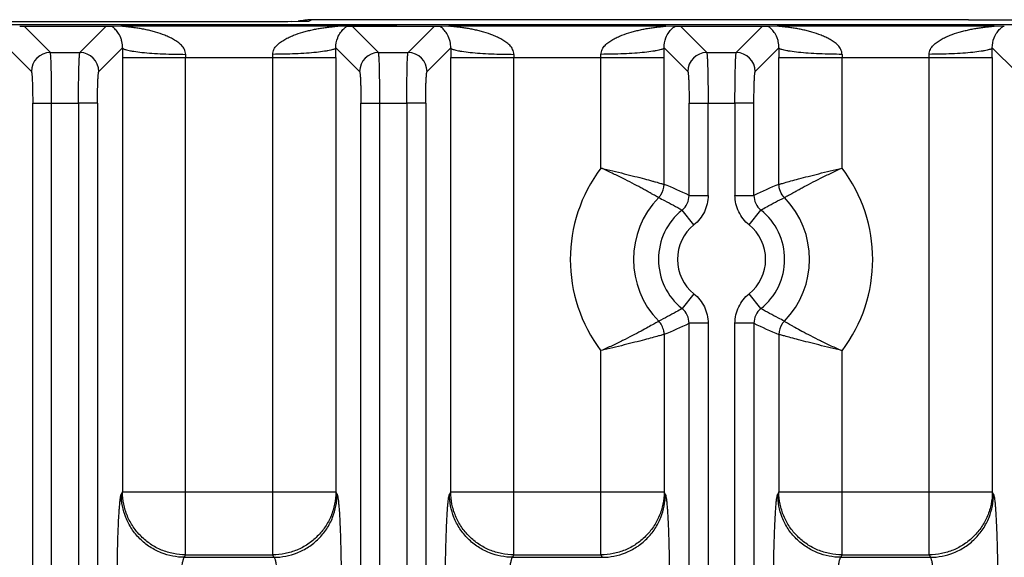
# Model space of a CAD drawing. Header units: inches. Extents: x 0 to 34, y 0 to 22.
# Tile 18 of 57: x 11.5 to 13, y 11.9 to 12.8. Entities that reach past the tile are written whole.
import ezdxf

# ---------------------------------------------------------------- set-up
doc = ezdxf.new("R2010")
doc.units = ezdxf.units.IN
doc.header["$LTSCALE"] = 1.87
doc.header["$MEASUREMENT"] = 0
doc.layers.get('0').update_dxf_attribs({"linetype": 'CONTINUOUS'})

msp = doc.modelspace()

# ---------------------------------------------------------------- linework, layer by layer
at = {"color": 7, "linetype": 'CONTINUOUS'}
for p, q in [((8.8996, 12.7738), (11.8162, 12.7738)), ((11.8869, 12.774), (11.8998, 12.7741)), ((11.8998, 12.7741), (11.914, 12.7742)), ((11.914, 12.7742), (11.9183, 12.7764)), ((12.9579, 12.7764), (11.9183, 12.7764)), ((13.0075, 12.7765), (13.0285, 12.7766)), ((24.5828, 12.7684), (8.8888, 12.7684)), ((11.4567, 12.7664), (11.4635, 12.7662)), ((11.5052, 12.7246), (11.4635, 12.7662)), ((11.4635, 12.7662), (11.5935, 12.7662)), ((11.5935, 12.7662), (11.5519, 12.7246)), ((11.5935, 12.7662), (11.6017, 12.7665)), ((11.6017, 12.7665), (11.6174, 12.7667)), ((11.6174, 12.7667), (11.9589, 12.7667)), ((12.053, 12.7681), (11.9589, 12.7681)), ((11.9589, 12.7667), (11.9746, 12.7665)), ((11.9759, 12.7664), (11.9828, 12.7662)), ((12.0244, 12.7246), (11.9828, 12.7662)), ((11.9828, 12.7662), (12.1128, 12.7662)), ((12.054, 12.7684), (12.0528, 12.7681)), ((12.1128, 12.7662), (12.0711, 12.7246)), ((12.1128, 12.7662), (12.1209, 12.7665)), ((12.1209, 12.7665), (12.1366, 12.7667)), ((12.1366, 12.7667), (12.4781, 12.7667)), ((12.4781, 12.7667), (12.4938, 12.7665)), ((12.4951, 12.7664), (12.502, 12.7662)), ((12.5436, 12.7246), (12.502, 12.7662)), ((12.502, 12.7662), (12.632, 12.7662)), ((12.632, 12.7662), (12.5904, 12.7246)), ((12.632, 12.7662), (12.6402, 12.7665)), ((12.6402, 12.7665), (12.6558, 12.7667)), ((12.6558, 12.7667), (12.9974, 12.7667)), ((12.9974, 12.7667), (13.013, 12.7665)), ((11.4377, 12.7321), (11.4752, 12.6946)), ((11.5819, 12.6946), (11.6194, 12.7321)), ((11.9569, 12.7321), (11.9944, 12.6946)), ((12.1011, 12.6946), (12.1386, 12.7321)), ((12.4762, 12.7321), (12.5136, 12.6946)), ((12.6203, 12.6946), (12.6578, 12.7321)), ((12.9954, 12.7321), (13.0329, 12.6946)), ((11.5052, 12.7246), (11.5519, 12.7246)), ((11.6193, 12.7167), (11.6193, 12.0301)), ((11.6193, 12.7167), (11.957, 12.7167)), ((11.7192, 11.9305), (11.7192, 12.7167)), ((11.8571, 11.9305), (11.8571, 12.7167)), ((11.957, 12.7167), (11.957, 12.0301)), ((12.0244, 12.7246), (12.0711, 12.7246)), ((12.1385, 12.0301), (12.1385, 12.7167)), ((12.1385, 12.7167), (12.4762, 12.7167)), ((12.2385, 11.9305), (12.2385, 12.7167)), ((12.3763, 12.5421), (12.3763, 12.7167)), ((12.4762, 12.5164), (12.4762, 12.7167)), ((12.5436, 12.7246), (12.5904, 12.7246)), ((12.6578, 12.5163), (12.6578, 12.7167)), ((12.6578, 12.7167), (12.9954, 12.7167)), ((12.7577, 12.5421), (12.7577, 12.7167)), ((12.8955, 11.9305), (12.8955, 12.7167)), ((12.9954, 12.7167), (12.9954, 12.0301)), ((11.4773, 9.4728), (11.4773, 12.6447)), ((11.4773, 12.6447), (11.5498, 12.6447)), ((11.5072, 9.4728), (11.5072, 12.6447)), ((11.5498, 12.6447), (11.5498, 9.4728)), ((11.5798, 12.6447), (11.5498, 12.6447)), ((11.5798, 12.6447), (11.5798, 9.4728)), ((11.9965, 9.4728), (11.9965, 12.6447)), ((11.9965, 12.6447), (12.069, 12.6447)), ((12.0265, 9.4728), (12.0265, 12.6447)), ((12.069, 12.6447), (12.069, 9.4728)), ((12.099, 12.6447), (12.069, 12.6447)), ((12.099, 12.6447), (12.099, 9.4728)), ((12.5157, 12.4989), (12.5157, 12.6447)), ((12.5157, 12.6447), (12.5883, 12.6447)), ((12.5457, 12.4989), (12.5457, 12.6447)), ((12.5883, 12.6447), (12.5883, 12.4989)), ((12.6182, 12.6447), (12.5883, 12.6447)), ((12.6182, 12.4989), (12.6182, 12.6447)), ((12.5157, 12.4989), (12.5457, 12.4989)), ((12.5883, 12.4989), (12.6182, 12.4989)), ((12.5233, 12.4522), (12.5045, 12.4755)), ((12.6107, 12.4522), (12.6294, 12.4755)), ((12.5233, 12.3433), (12.5045, 12.32)), ((12.6294, 12.32), (12.6107, 12.3433)), ((12.5157, 9.8209), (12.5157, 12.2966)), ((12.5457, 12.2966), (12.5157, 12.2966)), ((12.5457, 12.2966), (12.5457, 9.8209)), ((12.5883, 9.8209), (12.5883, 12.2966)), ((12.6182, 12.2966), (12.5883, 12.2966)), ((12.6182, 12.2966), (12.6182, 9.8209)), ((12.4762, 12.2792), (12.4762, 12.0301)), ((12.6578, 12.2791), (12.6578, 12.0301)), ((12.3763, 11.9305), (12.3763, 12.2534)), ((12.7577, 11.9305), (12.7577, 12.2534)), ((11.6193, 12.0301), (11.6174, 12.0263)), ((11.6193, 12.0301), (11.957, 12.0301)), ((11.9589, 12.0263), (11.957, 12.0301)), ((12.1385, 12.0301), (12.1367, 12.0263)), ((12.1385, 12.0301), (12.4762, 12.0301)), ((12.4781, 12.0263), (12.4762, 12.0301)), ((12.6578, 12.0301), (12.6559, 12.0263)), ((12.6578, 12.0301), (12.9954, 12.0301)), ((12.9973, 12.0263), (12.9954, 12.0301)), ((11.7173, 11.9267), (11.7192, 11.9305)), ((11.7173, 11.9267), (11.8589, 11.9267)), ((11.7192, 11.9305), (11.8571, 11.9305)), ((11.8589, 11.9267), (11.8571, 11.9305)), ((12.2366, 11.9267), (12.2385, 11.9305)), ((12.2366, 11.9267), (12.3782, 11.9267)), ((12.2385, 11.9305), (12.3763, 11.9305)), ((12.3763, 11.9305), (12.3782, 11.9267)), ((12.7558, 11.9267), (12.7577, 11.9305)), ((12.7558, 11.9267), (12.8974, 11.9267)), ((12.7577, 11.9305), (12.8955, 11.9305)), ((12.8955, 11.9305), (12.8974, 11.9267))]:
    msp.add_line(p, q, dxfattribs=at)
for centre, radius, start, end in [((11.8161, 22.1192), 9.3454, 270.00109, 270.14264), ((11.8109, 24.1504), 11.3766, 270.14335, 270.38287), ((11.9184, 12.6755), 0.1008, 96.0269, 102.1306), ((11.9184, 12.6763), 0.1001, 92.5331, 96.0263), ((11.9183, 12.6774), 0.099, 90.0001, 92.5319), ((12.9577, 22.1217), 9.3454, 270.00109, 270.14264), ((12.9549, 23.4018), 10.6255, 270.14068, 270.28365), ((11.5806, 12.7345), 0.0383, 54.6961, 56.482), ((12.0027, 12.7261), 0.0491, 124.8391, 126.1445), ((11.9857, 13.0044), 0.2382, 267.3274, 267.6485), ((12.0998, 12.7345), 0.0383, 54.6961, 56.482), ((12.5219, 12.7261), 0.0491, 124.8391, 126.1445), ((12.5049, 13.0044), 0.2382, 267.3274, 267.6485), ((12.619, 12.7345), 0.0383, 54.6961, 56.482), ((13.0411, 12.7261), 0.0491, 124.8391, 126.1445), ((13.0241, 13.0044), 0.2382, 267.3274, 267.6485), ((15.0514, 12.7167), 3.4321, 179.7418, 179.9998), ((8.503, 12.7166), 3.454, 0.001, 0.2574), ((15.5706, 12.7167), 3.4321, 179.7418, 179.9998), ((9.0225, 12.7166), 3.4537, 0.001, 0.2574), ((16.09, 12.7167), 3.4322, 179.7418, 179.9998), ((9.5414, 12.7166), 3.454, 0.001, 0.2574), ((11.5052, 12.6946), 0.03, 90.129, 179.871), ((11.5518, 12.6946), 0.03, 0.1308, 89.8692), ((12.0978, 12.7167), 0.3786, 179.2199, 179.9995), ((11.4781, 12.7167), 0.379, 0.001, 0.7798), ((12.0245, 12.6946), 0.03, 90.129, 179.871), ((12.0711, 12.6946), 0.03, 0.1308, 89.8692), ((12.617, 12.7167), 0.3786, 179.2199, 179.9995), ((11.9973, 12.7167), 0.379, 0.001, 0.7798), ((12.5437, 12.6946), 0.03, 90.129, 179.871), ((12.5903, 12.6946), 0.03, 0.1308, 89.8692), ((13.1362, 12.7167), 0.3786, 179.2199, 179.9995), ((12.5165, 12.7167), 0.379, 0.001, 0.7798), ((12.567, 12.3977), 0.2392, 142.8687, 217.1308), ((12.567, 12.3977), 0.2392, 322.8708, 37.1281), ((12.1906, 11.8158), 0.7565, 64.549, 67.8231), ((12.9321, 11.8412), 0.7287, 112.1141, 115.5129), ((12.567, 12.3977), 0.1393, 135.5173, 224.4784), ((12.4858, 12.4989), 0.0299, 308.7065, 0.0694), ((12.6481, 12.4989), 0.0299, 179.9375, 231.2942), ((12.567, 12.3977), 0.1393, 315.5173, 44.4783), ((12.567, 12.3977), 0.0998, 128.7653, 231.2331), ((12.567, 12.3977), 0.0998, 308.7649, 51.2313), ((12.567, 12.3977), 0.0698, 128.7651, 231.2349), ((12.567, 12.3977), 0.0698, 308.7651, 51.2349), ((12.4858, 12.2966), 0.0299, 359.9375, 51.2934), ((12.6481, 12.2966), 0.0299, 128.7073, 180.0694), ((12.2019, 12.9543), 0.7287, 292.1141, 295.513), ((12.9432, 12.9795), 0.7563, 244.5489, 247.8238)]:
    msp.add_arc(centre, radius, start, end, dxfattribs=at)
for points, knots in [([(11.6194, 12.7321), (11.6194, 12.7354), (11.6189, 12.7409), (11.6163, 12.7492), (11.6126, 12.7562), (11.6076, 12.7619), (11.6042, 12.7647), (11.6027, 12.7658)], [0, 0, 0, 0, 0.252533, 0.419891, 0.665829, 0.853197, 1, 1, 1, 1]), ([(11.7193, 12.7218), (11.7192, 12.7232), (11.7187, 12.7259), (11.7174, 12.7297), (11.7153, 12.7332), (11.7127, 12.7362), (11.7098, 12.7388), (11.7067, 12.7412), (11.7035, 12.7434), (11.6991, 12.7461), (11.6933, 12.749), (11.6839, 12.753), (11.6741, 12.7563), (11.6643, 12.759), (11.6568, 12.7608), (11.6493, 12.7622), (11.6431, 12.7633), (11.638, 12.764), (11.6342, 12.7645), (11.6311, 12.7649), (11.6286, 12.7651), (11.6267, 12.7654), (11.6249, 12.7656), (11.6231, 12.7657), (11.6214, 12.7659), (11.62, 12.7661), (11.6189, 12.7662), (11.6183, 12.7663), (11.6178, 12.7664), (11.6174, 12.7664), (11.6171, 12.7664), (11.6169, 12.7665), (11.6167, 12.7665), (11.6166, 12.7665), (11.6165, 12.7666), (11.6166, 12.7666), (11.6167, 12.7666), (11.6169, 12.7667), (11.6171, 12.7667), (11.6173, 12.7667), (11.6174, 12.7667)], [0, 0, 0, 0, 0.034184, 0.068107, 0.101417, 0.134501, 0.167554, 0.200324, 0.232873, 0.265324, 0.330141, 0.394815, 0.52358, 0.587655, 0.651607, 0.715525, 0.779474, 0.811471, 0.843427, 0.875207, 0.890974, 0.906611, 0.922067, 0.937273, 0.952095, 0.966209, 0.972861, 0.979138, 0.982111, 0.984926, 0.987478, 0.989653, 0.991342, 0.992435, 0.992864, 0.99329, 0.994287, 0.995796, 0.997731, 1, 1, 1, 1]), ([(11.857, 12.7218), (11.8571, 12.7232), (11.8576, 12.7259), (11.8588, 12.7297), (11.8609, 12.7332), (11.8635, 12.7361), (11.8664, 12.7388), (11.8705, 12.742), (11.876, 12.7455), (11.8829, 12.749), (11.8923, 12.753), (11.9021, 12.7563), (11.9119, 12.7589), (11.9194, 12.7607), (11.9269, 12.7622), (11.9343, 12.7634), (11.9406, 12.7643), (11.9449, 12.7649), (11.9474, 12.7652), (11.9492, 12.7654), (11.951, 12.7656), (11.9528, 12.7658), (11.9546, 12.766), (11.9562, 12.7662), (11.9576, 12.7663), (11.9585, 12.7664), (11.9589, 12.7665), (11.9592, 12.7665), (11.9595, 12.7665), (11.9596, 12.7666), (11.9597, 12.7666), (11.9597, 12.7666), (11.9598, 12.7666), (11.9598, 12.7666), (11.9597, 12.7666), (11.9597, 12.7666), (11.9596, 12.7667), (11.9593, 12.7667), (11.9591, 12.7667), (11.9589, 12.7667)], [0, 0, 0, 0, 0.03416, 0.067943, 0.101122, 0.134216, 0.167172, 0.199792, 0.26468, 0.329425, 0.393962, 0.522631, 0.586801, 0.65083, 0.714682, 0.778281, 0.841453, 0.872763, 0.888312, 0.90375, 0.919054, 0.934144, 0.949034, 0.963235, 0.97657, 0.982902, 0.985736, 0.988218, 0.99025, 0.991737, 0.992247, 0.99259, 0.992767, 0.992894, 0.993187, 0.993674, 0.994347, 0.995192, 1, 1, 1, 1]), ([(11.9569, 12.7321), (11.9568, 12.7375), (11.9584, 12.7463), (11.9637, 12.7562), (11.9688, 12.762), (11.9722, 12.7647), (11.9737, 12.7658)], [0, 0, 0, 0, 0.416762, 0.66561, 0.857323, 1, 1, 1, 1]), ([(12.1386, 12.7321), (12.1387, 12.7354), (12.1381, 12.7409), (12.1355, 12.7492), (12.1318, 12.7562), (12.1269, 12.7619), (12.1235, 12.7647), (12.1219, 12.7658)], [0, 0, 0, 0, 0.252533, 0.419891, 0.665829, 0.853197, 1, 1, 1, 1]), ([(12.2385, 12.7218), (12.2384, 12.7232), (12.238, 12.7259), (12.2366, 12.7297), (12.2346, 12.7332), (12.232, 12.7362), (12.229, 12.7388), (12.226, 12.7412), (12.2228, 12.7434), (12.2183, 12.7461), (12.2126, 12.749), (12.2031, 12.753), (12.1934, 12.7563), (12.1835, 12.759), (12.1761, 12.7608), (12.1686, 12.7622), (12.1623, 12.7633), (12.1572, 12.764), (12.1535, 12.7645), (12.1503, 12.7649), (12.1478, 12.7651), (12.146, 12.7654), (12.1441, 12.7656), (12.1423, 12.7657), (12.1406, 12.7659), (12.1392, 12.7661), (12.1381, 12.7662), (12.1375, 12.7663), (12.137, 12.7664), (12.1367, 12.7664), (12.1364, 12.7664), (12.1361, 12.7665), (12.1359, 12.7665), (12.1358, 12.7665), (12.1357, 12.7666), (12.1358, 12.7666), (12.1359, 12.7666), (12.1361, 12.7667), (12.1363, 12.7667), (12.1365, 12.7667), (12.1366, 12.7667)], [0, 0, 0, 0, 0.034184, 0.068107, 0.101417, 0.134501, 0.167554, 0.200324, 0.232873, 0.265324, 0.330141, 0.394815, 0.52358, 0.587655, 0.651607, 0.715525, 0.779474, 0.811471, 0.843427, 0.875207, 0.890974, 0.906611, 0.922067, 0.937273, 0.952095, 0.966209, 0.972861, 0.979138, 0.982111, 0.984926, 0.987478, 0.989653, 0.991342, 0.992435, 0.992864, 0.99329, 0.994287, 0.995796, 0.997731, 1, 1, 1, 1]), ([(12.3762, 12.7218), (12.3764, 12.7232), (12.3768, 12.7259), (12.3781, 12.7297), (12.3801, 12.7332), (12.3828, 12.7361), (12.3856, 12.7388), (12.3897, 12.742), (12.3952, 12.7455), (12.4021, 12.749), (12.4115, 12.753), (12.4213, 12.7563), (12.4312, 12.7589), (12.4386, 12.7607), (12.4461, 12.7622), (12.4536, 12.7634), (12.4598, 12.7643), (12.4641, 12.7649), (12.4666, 12.7652), (12.4684, 12.7654), (12.4702, 12.7656), (12.472, 12.7658), (12.4738, 12.766), (12.4755, 12.7662), (12.4768, 12.7663), (12.4777, 12.7664), (12.4782, 12.7665), (12.4785, 12.7665), (12.4787, 12.7665), (12.4788, 12.7666), (12.4789, 12.7666), (12.479, 12.7666), (12.479, 12.7666), (12.479, 12.7666), (12.479, 12.7666), (12.4789, 12.7666), (12.4788, 12.7667), (12.4786, 12.7667), (12.4783, 12.7667), (12.4781, 12.7667)], [0, 0, 0, 0, 0.03416, 0.067943, 0.101122, 0.134216, 0.167172, 0.199792, 0.26468, 0.329425, 0.393962, 0.522631, 0.586801, 0.65083, 0.714682, 0.778281, 0.841453, 0.872763, 0.888312, 0.90375, 0.919054, 0.934144, 0.949034, 0.963235, 0.97657, 0.982902, 0.985736, 0.988218, 0.99025, 0.991737, 0.992247, 0.99259, 0.992767, 0.992894, 0.993187, 0.993674, 0.994347, 0.995192, 1, 1, 1, 1]), ([(12.4762, 12.7321), (12.476, 12.7375), (12.4777, 12.7463), (12.483, 12.7562), (12.488, 12.762), (12.4914, 12.7647), (12.4929, 12.7658)], [0, 0, 0, 0, 0.416762, 0.66561, 0.857323, 1, 1, 1, 1]), ([(12.6578, 12.7321), (12.6579, 12.7354), (12.6573, 12.7409), (12.6547, 12.7492), (12.651, 12.7562), (12.6461, 12.7619), (12.6427, 12.7647), (12.6411, 12.7658)], [0, 0, 0, 0, 0.252533, 0.419891, 0.665829, 0.853197, 1, 1, 1, 1]), ([(12.7577, 12.7218), (12.7576, 12.7232), (12.7572, 12.7259), (12.7559, 12.7297), (12.7538, 12.7332), (12.7512, 12.7362), (12.7483, 12.7388), (12.7452, 12.7412), (12.742, 12.7434), (12.7376, 12.7461), (12.7318, 12.749), (12.7223, 12.753), (12.7126, 12.7563), (12.7027, 12.759), (12.6953, 12.7608), (12.6878, 12.7622), (12.6815, 12.7633), (12.6765, 12.764), (12.6727, 12.7645), (12.6696, 12.7649), (12.6671, 12.7651), (12.6652, 12.7654), (12.6634, 12.7656), (12.6616, 12.7657), (12.6598, 12.7659), (12.6584, 12.7661), (12.6573, 12.7662), (12.6567, 12.7663), (12.6562, 12.7664), (12.6559, 12.7664), (12.6556, 12.7664), (12.6554, 12.7665), (12.6552, 12.7665), (12.6551, 12.7665), (12.655, 12.7666), (12.6551, 12.7666), (12.6552, 12.7666), (12.6553, 12.7667), (12.6556, 12.7667), (12.6557, 12.7667), (12.6558, 12.7667)], [0, 0, 0, 0, 0.034184, 0.068107, 0.101417, 0.134501, 0.167554, 0.200324, 0.232873, 0.265324, 0.330141, 0.394815, 0.52358, 0.587655, 0.651607, 0.715525, 0.779474, 0.811471, 0.843427, 0.875207, 0.890974, 0.906611, 0.922067, 0.937273, 0.952095, 0.966209, 0.972861, 0.979138, 0.982111, 0.984926, 0.987478, 0.989653, 0.991342, 0.992435, 0.992864, 0.99329, 0.994287, 0.995796, 0.997731, 1, 1, 1, 1]), ([(12.8955, 12.7218), (12.8956, 12.7232), (12.896, 12.7259), (12.8973, 12.7297), (12.8994, 12.7332), (12.902, 12.7361), (12.9049, 12.7388), (12.909, 12.742), (12.9144, 12.7455), (12.9213, 12.749), (12.9308, 12.753), (12.9405, 12.7563), (12.9504, 12.7589), (12.9578, 12.7607), (12.9653, 12.7622), (12.9728, 12.7634), (12.979, 12.7643), (12.9834, 12.7649), (12.9858, 12.7652), (12.9877, 12.7654), (12.9895, 12.7656), (12.9913, 12.7658), (12.993, 12.766), (12.9947, 12.7662), (12.996, 12.7663), (12.9969, 12.7664), (12.9974, 12.7665), (12.9977, 12.7665), (12.9979, 12.7665), (12.9981, 12.7666), (12.9982, 12.7666), (12.9982, 12.7666), (12.9982, 12.7666), (12.9982, 12.7666), (12.9982, 12.7666), (12.9981, 12.7666), (12.998, 12.7667), (12.9978, 12.7667), (12.9976, 12.7667), (12.9974, 12.7667)], [0, 0, 0, 0, 0.03416, 0.067943, 0.101122, 0.134216, 0.167172, 0.199792, 0.26468, 0.329425, 0.393962, 0.522631, 0.586801, 0.65083, 0.714682, 0.778281, 0.841453, 0.872763, 0.888312, 0.90375, 0.919054, 0.934144, 0.949034, 0.963235, 0.97657, 0.982902, 0.985736, 0.988218, 0.99025, 0.991737, 0.992247, 0.99259, 0.992767, 0.992894, 0.993187, 0.993674, 0.994347, 0.995192, 1, 1, 1, 1]), ([(12.9954, 12.7321), (12.9952, 12.7375), (12.9969, 12.7463), (13.0022, 12.7562), (13.0072, 12.762), (13.0106, 12.7647), (13.0121, 12.7658)], [0, 0, 0, 0, 0.416762, 0.66561, 0.857323, 1, 1, 1, 1]), ([(11.6194, 12.7321), (11.6195, 12.7318), (11.6203, 12.731), (11.6219, 12.7301), (11.6245, 12.7292), (11.6279, 12.7283), (11.6322, 12.7274), (11.6397, 12.7262), (11.651, 12.7248), (11.6664, 12.7236), (11.6835, 12.7226), (11.7014, 12.722), (11.7133, 12.7219), (11.7193, 12.7218)], [0, 0, 0, 0, 0.011761, 0.030008, 0.056091, 0.09079, 0.134535, 0.187002, 0.315915, 0.47197, 0.64508, 0.824315, 1, 1, 1, 1]), ([(11.9569, 12.7321), (11.9568, 12.7318), (11.956, 12.731), (11.9543, 12.7301), (11.9518, 12.7292), (11.9484, 12.7283), (11.9441, 12.7274), (11.9366, 12.7262), (11.9253, 12.7248), (11.9099, 12.7236), (11.8927, 12.7226), (11.8749, 12.722), (11.8629, 12.7219), (11.857, 12.7218)], [0, 0, 0, 0, 0.011762, 0.03001, 0.056096, 0.090796, 0.134543, 0.187011, 0.315926, 0.471979, 0.645086, 0.824318, 1, 1, 1, 1]), ([(12.1386, 12.7321), (12.1387, 12.7318), (12.1395, 12.731), (12.1412, 12.7301), (12.1437, 12.7292), (12.1471, 12.7283), (12.1514, 12.7274), (12.1589, 12.7262), (12.1702, 12.7248), (12.1856, 12.7236), (12.2028, 12.7226), (12.2206, 12.722), (12.2326, 12.7219), (12.2385, 12.7218)], [0, 0, 0, 0, 0.011761, 0.030008, 0.056091, 0.09079, 0.134535, 0.187002, 0.315915, 0.47197, 0.64508, 0.824315, 1, 1, 1, 1]), ([(12.4762, 12.7321), (12.476, 12.7318), (12.4752, 12.731), (12.4736, 12.7301), (12.471, 12.7292), (12.4676, 12.7283), (12.4633, 12.7274), (12.4558, 12.7262), (12.4445, 12.7248), (12.4291, 12.7236), (12.412, 12.7226), (12.3942, 12.722), (12.3822, 12.7219), (12.3762, 12.7218)], [0, 0, 0, 0, 0.011762, 0.03001, 0.056096, 0.090796, 0.134543, 0.187011, 0.315926, 0.471979, 0.645086, 0.824318, 1, 1, 1, 1]), ([(12.7577, 12.7218), (12.7518, 12.7218), (12.7398, 12.722), (12.722, 12.7226), (12.7049, 12.7236), (12.6895, 12.7248), (12.6782, 12.7262), (12.6707, 12.7274), (12.6663, 12.7283), (12.6629, 12.7292), (12.6604, 12.7301), (12.6587, 12.731), (12.658, 12.7318), (12.6578, 12.7321)], [0, 0, 0, 0, 0.175683, 0.354918, 0.52803, 0.684089, 0.81301, 0.865481, 0.90923, 0.94393, 0.970013, 0.988255, 1, 1, 1, 1]), ([(12.9954, 12.7321), (12.9952, 12.7318), (12.9945, 12.731), (12.9928, 12.7301), (12.9903, 12.7292), (12.9869, 12.7283), (12.9825, 12.7274), (12.975, 12.7262), (12.9637, 12.7248), (12.9483, 12.7236), (12.9312, 12.7226), (12.9134, 12.722), (12.9014, 12.7219), (12.8955, 12.7218)], [0, 0, 0, 0, 0.011762, 0.03001, 0.056096, 0.090796, 0.134543, 0.187011, 0.315926, 0.471979, 0.645086, 0.824318, 1, 1, 1, 1]), ([(11.5072, 12.6447), (11.5072, 12.6497), (11.5072, 12.6597), (11.5071, 12.6741), (11.5069, 12.6875), (11.5067, 12.6978), (11.5065, 12.7051), (11.5063, 12.7098), (11.5062, 12.7139), (11.506, 12.7173), (11.5058, 12.7201), (11.5056, 12.7221), (11.5055, 12.7232), (11.5054, 12.7239), (11.5053, 12.7243), (11.5052, 12.7245), (11.5052, 12.7246)], [0, 0, 0, 0, 0.189386, 0.372619, 0.542007, 0.69158, 0.757235, 0.816039, 0.867479, 0.911045, 0.946281, 0.972942, 0.983004, 0.990863, 0.996515, 1, 1, 1, 1]), ([(11.5498, 12.6447), (11.5498, 12.6498), (11.5498, 12.6597), (11.5499, 12.6741), (11.5501, 12.6875), (11.5503, 12.6978), (11.5505, 12.7051), (11.5507, 12.7098), (11.5509, 12.7139), (11.5511, 12.7173), (11.5512, 12.7201), (11.5514, 12.7221), (11.5516, 12.7232), (11.5517, 12.7239), (11.5518, 12.7243), (11.5518, 12.7245), (11.5519, 12.7246)], [0, 0, 0, 0, 0.189392, 0.372628, 0.542017, 0.691588, 0.757242, 0.816044, 0.867482, 0.911047, 0.946281, 0.972942, 0.983003, 0.990862, 0.996515, 1, 1, 1, 1]), ([(12.0265, 12.6447), (12.0265, 12.6497), (12.0264, 12.6597), (12.0263, 12.6741), (12.0261, 12.6875), (12.0259, 12.6978), (12.0257, 12.7051), (12.0256, 12.7098), (12.0254, 12.7139), (12.0252, 12.7173), (12.025, 12.7201), (12.0249, 12.7221), (12.0247, 12.7232), (12.0246, 12.7239), (12.0245, 12.7243), (12.0244, 12.7245), (12.0244, 12.7246)], [0, 0, 0, 0, 0.189386, 0.372619, 0.542007, 0.69158, 0.757235, 0.816039, 0.867479, 0.911045, 0.946281, 0.972942, 0.983004, 0.990863, 0.996515, 1, 1, 1, 1]), ([(12.069, 12.6447), (12.069, 12.6498), (12.0691, 12.6597), (12.0692, 12.6741), (12.0694, 12.6875), (12.0696, 12.6978), (12.0698, 12.7051), (12.0699, 12.7098), (12.0701, 12.7139), (12.0703, 12.7173), (12.0705, 12.7201), (12.0706, 12.7221), (12.0708, 12.7232), (12.0709, 12.7239), (12.071, 12.7243), (12.0711, 12.7245), (12.0711, 12.7246)], [0, 0, 0, 0, 0.189392, 0.372628, 0.542017, 0.691588, 0.757242, 0.816044, 0.867482, 0.911047, 0.946281, 0.972942, 0.983003, 0.990862, 0.996515, 1, 1, 1, 1]), ([(12.5436, 12.7246), (12.5437, 12.7245), (12.5437, 12.7243), (12.5438, 12.7239), (12.5439, 12.7232), (12.5441, 12.7221), (12.5443, 12.7201), (12.5444, 12.7173), (12.5446, 12.7139), (12.5448, 12.7098), (12.545, 12.7051), (12.5452, 12.6978), (12.5454, 12.6875), (12.5456, 12.6741), (12.5457, 12.6597), (12.5457, 12.6497), (12.5457, 12.6447)], [0, 0, 0, 0, 0.003485, 0.009137, 0.016996, 0.027058, 0.053719, 0.088954, 0.13252, 0.18396, 0.242763, 0.308417, 0.45799, 0.62738, 0.810613, 1, 1, 1, 1]), ([(12.5883, 12.6447), (12.5883, 12.6498), (12.5883, 12.6597), (12.5884, 12.6741), (12.5886, 12.6875), (12.5888, 12.6978), (12.589, 12.7051), (12.5892, 12.7098), (12.5893, 12.7139), (12.5895, 12.7173), (12.5897, 12.7201), (12.5899, 12.7221), (12.59, 12.7232), (12.5901, 12.7239), (12.5902, 12.7243), (12.5903, 12.7245), (12.5904, 12.7246)], [0, 0, 0, 0, 0.189392, 0.372628, 0.542017, 0.691588, 0.757242, 0.816044, 0.867482, 0.911047, 0.946281, 0.972942, 0.983003, 0.990862, 0.996515, 1, 1, 1, 1]), ([(11.4752, 12.6946), (11.4753, 12.6945), (11.4754, 12.694), (11.4756, 12.6931), (11.4758, 12.6918), (11.476, 12.6901), (11.4762, 12.6879), (11.4764, 12.6843), (11.4767, 12.6789), (11.4769, 12.6715), (11.4771, 12.6631), (11.4772, 12.6541), (11.4773, 12.6478), (11.4773, 12.6447)], [0, 0, 0, 0, 0.010557, 0.028741, 0.055028, 0.089746, 0.133049, 0.184475, 0.30915, 0.458644, 0.627775, 0.810813, 1, 1, 1, 1]), ([(11.5798, 12.6447), (11.5798, 12.6478), (11.5798, 12.6541), (11.5799, 12.6631), (11.5801, 12.6715), (11.5803, 12.6789), (11.5806, 12.6843), (11.5809, 12.6879), (11.581, 12.6901), (11.5812, 12.6918), (11.5814, 12.6931), (11.5816, 12.694), (11.5818, 12.6945), (11.5819, 12.6946)], [0, 0, 0, 0, 0.189178, 0.372205, 0.541332, 0.690826, 0.815498, 0.866923, 0.910227, 0.944949, 0.971242, 0.989434, 1, 1, 1, 1]), ([(11.9944, 12.6946), (11.9945, 12.6945), (11.9947, 12.694), (11.9949, 12.6931), (11.995, 12.6918), (11.9952, 12.6901), (11.9954, 12.6879), (11.9957, 12.6843), (11.9959, 12.6789), (11.9962, 12.6715), (11.9964, 12.6631), (11.9965, 12.6541), (11.9965, 12.6478), (11.9965, 12.6447)], [0, 0, 0, 0, 0.010557, 0.028741, 0.055028, 0.089746, 0.133049, 0.184475, 0.30915, 0.458644, 0.627775, 0.810813, 1, 1, 1, 1]), ([(12.099, 12.6447), (12.099, 12.6478), (12.099, 12.6541), (12.0991, 12.6631), (12.0993, 12.6715), (12.0996, 12.6789), (12.0998, 12.6843), (12.1001, 12.6879), (12.1003, 12.6901), (12.1005, 12.6918), (12.1006, 12.6931), (12.1008, 12.694), (12.101, 12.6945), (12.1011, 12.6946)], [0, 0, 0, 0, 0.189178, 0.372205, 0.541332, 0.690826, 0.815498, 0.866923, 0.910227, 0.944949, 0.971242, 0.989434, 1, 1, 1, 1]), ([(12.5136, 12.6946), (12.5137, 12.6945), (12.5139, 12.694), (12.5141, 12.6931), (12.5143, 12.6918), (12.5145, 12.6901), (12.5146, 12.6879), (12.5149, 12.6843), (12.5152, 12.6789), (12.5154, 12.6715), (12.5156, 12.6631), (12.5157, 12.6541), (12.5157, 12.6478), (12.5157, 12.6447)], [0, 0, 0, 0, 0.010557, 0.028741, 0.055028, 0.089746, 0.133049, 0.184475, 0.30915, 0.458644, 0.627775, 0.810813, 1, 1, 1, 1]), ([(12.6182, 12.6447), (12.6182, 12.6478), (12.6183, 12.6541), (12.6184, 12.6631), (12.6186, 12.6715), (12.6188, 12.6789), (12.6191, 12.6843), (12.6193, 12.6879), (12.6195, 12.6901), (12.6197, 12.6918), (12.6199, 12.6931), (12.6201, 12.694), (12.6202, 12.6945), (12.6203, 12.6946)], [0, 0, 0, 0, 0.189178, 0.372205, 0.541332, 0.690826, 0.815498, 0.866923, 0.910227, 0.944949, 0.971242, 0.989434, 1, 1, 1, 1]), ([(12.4676, 12.4954), (12.4675, 12.4954), (12.4672, 12.4955), (12.4667, 12.4958), (12.4659, 12.4962), (12.4646, 12.4969), (12.4624, 12.4982), (12.4592, 12.5), (12.4552, 12.5022), (12.4506, 12.5048), (12.4452, 12.5077), (12.4369, 12.5122), (12.4253, 12.5184), (12.4101, 12.5262), (12.3936, 12.5343), (12.3821, 12.5396), (12.3763, 12.5421)], [0, 0, 0, 0, 0.003486, 0.009246, 0.01728, 0.027567, 0.054811, 0.090781, 0.135185, 0.18746, 0.246996, 0.313182, 0.462955, 0.631467, 0.812924, 1, 1, 1, 1]), ([(12.3763, 12.5421), (12.3825, 12.5406), (12.3948, 12.5376), (12.4127, 12.5333), (12.4294, 12.5291), (12.4442, 12.5252), (12.4551, 12.5223), (12.4625, 12.5202), (12.4669, 12.519), (12.4705, 12.518), (12.4732, 12.5172), (12.475, 12.5167), (12.4759, 12.5164), (12.4762, 12.5164)], [0, 0, 0, 0, 0.186552, 0.367515, 0.535855, 0.685773, 0.811844, 0.864354, 0.909027, 0.94527, 0.972702, 0.991039, 1, 1, 1, 1]), ([(12.6578, 12.5163), (12.6581, 12.5164), (12.659, 12.5167), (12.6608, 12.5172), (12.6635, 12.518), (12.6688, 12.5195), (12.6774, 12.5219), (12.6898, 12.5252), (12.7046, 12.5291), (12.7212, 12.5333), (12.7392, 12.5376), (12.7515, 12.5406), (12.7577, 12.5421)], [0, 0, 0, 0, 0.008971, 0.027305, 0.054726, 0.090958, 0.188102, 0.314124, 0.464, 0.632366, 0.813409, 1, 1, 1, 1]), ([(12.6664, 12.4953), (12.6665, 12.4954), (12.6668, 12.4955), (12.6676, 12.496), (12.6691, 12.4969), (12.6715, 12.4982), (12.6747, 12.5), (12.6787, 12.5022), (12.6834, 12.5048), (12.6888, 12.5077), (12.697, 12.5122), (12.7086, 12.5184), (12.7239, 12.5262), (12.7404, 12.5343), (12.7518, 12.5396), (12.7577, 12.5421)], [0, 0, 0, 0, 0.003384, 0.009077, 0.02733, 0.054605, 0.09069, 0.135134, 0.187403, 0.246949, 0.313159, 0.462954, 0.631398, 0.812699, 1, 1, 1, 1]), ([(12.4676, 12.4954), (12.4689, 12.4967), (12.4737, 12.5027), (12.4762, 12.5106), (12.4762, 12.5164)], [0, 0, 0, 0, 0.247816, 1, 1, 1, 1]), ([(12.4676, 12.4954), (12.4707, 12.4938), (12.4833, 12.4876), (12.4955, 12.4809), (12.5045, 12.4755)], [0, 0, 0, 0, 0.249135, 1, 1, 1, 1]), ([(12.5457, 12.4989), (12.5457, 12.4944), (12.5447, 12.4855), (12.5403, 12.4728), (12.5331, 12.4613), (12.5267, 12.455), (12.5233, 12.4522)], [0, 0, 0, 0, 0.249933, 0.499996, 0.750077, 1, 1, 1, 1]), ([(12.6107, 12.4522), (12.6072, 12.455), (12.6009, 12.4613), (12.5937, 12.4728), (12.5893, 12.4855), (12.5883, 12.4944), (12.5883, 12.4989)], [0, 0, 0, 0, 0.249923, 0.500004, 0.750068, 1, 1, 1, 1]), ([(12.6294, 12.4755), (12.6324, 12.4773), (12.6445, 12.4844), (12.6569, 12.4908), (12.6664, 12.4954)], [0, 0, 0, 0, 0.250969, 1, 1, 1, 1]), ([(12.5233, 12.3433), (12.5267, 12.3405), (12.5331, 12.3342), (12.5403, 12.3227), (12.5447, 12.31), (12.5457, 12.3011), (12.5457, 12.2966)], [0, 0, 0, 0, 0.249923, 0.500004, 0.750068, 1, 1, 1, 1]), ([(12.5883, 12.2966), (12.5883, 12.3011), (12.5893, 12.31), (12.5937, 12.3227), (12.6009, 12.3342), (12.6072, 12.3405), (12.6107, 12.3433)], [0, 0, 0, 0, 0.249933, 0.499996, 0.750077, 1, 1, 1, 1]), ([(12.5045, 12.32), (12.5015, 12.3182), (12.4894, 12.3111), (12.477, 12.3047), (12.4676, 12.3001)], [0, 0, 0, 0, 0.250969, 1, 1, 1, 1]), ([(12.6664, 12.3001), (12.6632, 12.3017), (12.6507, 12.3079), (12.6384, 12.3146), (12.6294, 12.32)], [0, 0, 0, 0, 0.249135, 1, 1, 1, 1]), ([(12.4676, 12.3002), (12.4673, 12.3), (12.4665, 12.2995), (12.465, 12.2985), (12.4626, 12.2971), (12.4579, 12.2943), (12.4502, 12.29), (12.439, 12.2839), (12.4255, 12.2768), (12.4102, 12.269), (12.3937, 12.261), (12.3822, 12.2559), (12.3763, 12.2534)], [0, 0, 0, 0, 0.008918, 0.027054, 0.054191, 0.090118, 0.186807, 0.312654, 0.46266, 0.631372, 0.812894, 1, 1, 1, 1]), ([(12.4762, 12.2792), (12.4762, 12.2811), (12.4756, 12.2859), (12.473, 12.2933), (12.4696, 12.2981), (12.4676, 12.3001)], [0, 0, 0, 0, 0.249957, 0.629187, 1, 1, 1, 1]), ([(12.6664, 12.3001), (12.665, 12.2988), (12.6603, 12.2928), (12.6578, 12.2849), (12.6578, 12.2791)], [0, 0, 0, 0, 0.247812, 1, 1, 1, 1]), ([(12.6664, 12.3001), (12.6666, 12.3), (12.6674, 12.2995), (12.669, 12.2985), (12.6714, 12.2971), (12.6745, 12.2952), (12.6785, 12.293), (12.6851, 12.2892), (12.695, 12.2839), (12.7084, 12.2768), (12.7237, 12.269), (12.7403, 12.261), (12.7518, 12.2559), (12.7577, 12.2534)], [0, 0, 0, 0, 0.008928, 0.027067, 0.054203, 0.090128, 0.134517, 0.186799, 0.31261, 0.46258, 0.6313, 0.81287, 1, 1, 1, 1]), ([(12.4762, 12.2792), (12.4759, 12.2791), (12.475, 12.2788), (12.4732, 12.2783), (12.4705, 12.2775), (12.4651, 12.276), (12.4565, 12.2736), (12.4442, 12.2703), (12.4294, 12.2664), (12.4127, 12.2622), (12.3948, 12.2579), (12.3825, 12.2549), (12.3763, 12.2534)], [0, 0, 0, 0, 0.008972, 0.027302, 0.054719, 0.090945, 0.188087, 0.314116, 0.464004, 0.632374, 0.813413, 1, 1, 1, 1]), ([(12.7577, 12.2534), (12.7515, 12.2549), (12.7392, 12.2579), (12.7212, 12.2622), (12.7046, 12.2664), (12.6898, 12.2703), (12.6774, 12.2736), (12.6688, 12.276), (12.6635, 12.2775), (12.6608, 12.2783), (12.659, 12.2788), (12.6581, 12.2791), (12.6578, 12.2791)], [0, 0, 0, 0, 0.186557, 0.367526, 0.535863, 0.685776, 0.811852, 0.909035, 0.945272, 0.972698, 0.991034, 1, 1, 1, 1]), ([(11.6174, 11.6912), (11.6173, 11.6915), (11.617, 11.6922), (11.6165, 11.6941), (11.616, 11.6972), (11.6154, 11.7021), (11.6148, 11.7083), (11.6142, 11.7158), (11.6136, 11.7245), (11.6131, 11.7344), (11.6124, 11.7497), (11.6117, 11.7709), (11.6112, 11.7984), (11.6108, 11.8281), (11.6107, 11.8587), (11.6108, 11.8894), (11.6112, 11.919), (11.6117, 11.9466), (11.6124, 11.9678), (11.6131, 11.9831), (11.6136, 11.993), (11.6142, 12.0017), (11.6148, 12.0092), (11.6154, 12.0154), (11.616, 12.0203), (11.6165, 12.0234), (11.617, 12.0253), (11.6173, 12.026), (11.6174, 12.0263)], [0, 0, 0, 0, 0.002868, 0.006682, 0.017233, 0.031754, 0.050298, 0.072777, 0.098949, 0.128562, 0.161357, 0.235303, 0.318315, 0.407564, 0.499979, 0.592395, 0.681645, 0.76466, 0.838609, 0.871407, 0.901023, 0.927198, 0.949679, 0.968225, 0.982749, 0.993306, 0.997126, 1, 1, 1, 1]), ([(11.7173, 11.9267), (11.7049, 11.9267), (11.6855, 11.9305), (11.6623, 11.9426), (11.6463, 11.9555), (11.6334, 11.9714), (11.6212, 11.9945), (11.6175, 12.0139), (11.6174, 12.0263)], [0, 0, 0, 0, 0.239724, 0.368828, 0.500468, 0.632029, 0.760919, 1, 1, 1, 1]), ([(11.7192, 11.9305), (11.7127, 11.9305), (11.6996, 11.9319), (11.6808, 11.9376), (11.6635, 11.9469), (11.6483, 11.9594), (11.6358, 11.9745), (11.6264, 11.9918), (11.6207, 12.0106), (11.6193, 12.0236), (11.6193, 12.0301)], [0, 0, 0, 0, 0.124969, 0.250224, 0.375349, 0.500456, 0.625494, 0.750422, 0.87538, 1, 1, 1, 1]), ([(11.957, 12.0301), (11.9569, 12.0236), (11.9556, 12.0106), (11.9498, 11.9918), (11.9405, 11.9745), (11.928, 11.9594), (11.9128, 11.9469), (11.8954, 11.9376), (11.8766, 11.9319), (11.8636, 11.9305), (11.8571, 11.9305)], [0, 0, 0, 0, 0.12462, 0.249578, 0.374506, 0.499544, 0.624651, 0.749776, 0.875031, 1, 1, 1, 1]), ([(11.8589, 11.9267), (11.8714, 11.9267), (11.8908, 11.9305), (11.914, 11.9426), (11.93, 11.9555), (11.9429, 11.9714), (11.9551, 11.9945), (11.9588, 12.0139), (11.9589, 12.0263)], [0, 0, 0, 0, 0.239724, 0.368829, 0.500468, 0.63203, 0.76092, 1, 1, 1, 1]), ([(11.9589, 12.0263), (11.959, 12.026), (11.9592, 12.0253), (11.9597, 12.0234), (11.9603, 12.0203), (11.9609, 12.0154), (11.9615, 12.0092), (11.9621, 12.0017), (11.9627, 11.993), (11.9632, 11.9831), (11.9638, 11.9678), (11.9645, 11.9466), (11.9651, 11.919), (11.9655, 11.8894), (11.9656, 11.8587), (11.9655, 11.8281), (11.9651, 11.7984), (11.9645, 11.7709), (11.9638, 11.7497), (11.9632, 11.7344), (11.9627, 11.7245), (11.9621, 11.7158), (11.9615, 11.7083), (11.9609, 11.7021), (11.9603, 11.6972), (11.9597, 11.6941), (11.9592, 11.6922), (11.959, 11.6915), (11.9589, 11.6912)], [0, 0, 0, 0, 0.002873, 0.006691, 0.017245, 0.031767, 0.050312, 0.072793, 0.098968, 0.128585, 0.161383, 0.235333, 0.318347, 0.407598, 0.500014, 0.592429, 0.681678, 0.76469, 0.838635, 0.87143, 0.901043, 0.927215, 0.949693, 0.968238, 0.982761, 0.993315, 0.997131, 1, 1, 1, 1]), ([(12.1367, 11.6912), (12.1365, 11.6915), (12.1363, 11.6922), (12.1358, 11.6941), (12.1352, 11.6972), (12.1346, 11.7021), (12.134, 11.7083), (12.1334, 11.7158), (12.1328, 11.7245), (12.1323, 11.7344), (12.1317, 11.7497), (12.131, 11.7709), (12.1304, 11.7984), (12.13, 11.8281), (12.1299, 11.8587), (12.13, 11.8894), (12.1304, 11.919), (12.131, 11.9466), (12.1317, 11.9678), (12.1323, 11.9831), (12.1328, 11.993), (12.1334, 12.0017), (12.134, 12.0092), (12.1346, 12.0154), (12.1352, 12.0203), (12.1358, 12.0234), (12.1363, 12.0253), (12.1365, 12.026), (12.1367, 12.0263)], [0, 0, 0, 0, 0.002868, 0.006682, 0.017233, 0.031754, 0.050298, 0.072777, 0.098949, 0.128562, 0.161357, 0.235303, 0.318315, 0.407564, 0.499979, 0.592395, 0.681645, 0.76466, 0.838609, 0.871407, 0.901023, 0.927198, 0.949679, 0.968225, 0.982749, 0.993306, 0.997126, 1, 1, 1, 1]), ([(12.2366, 11.9267), (12.2241, 11.9267), (12.2047, 11.9305), (12.1815, 11.9426), (12.1655, 11.9555), (12.1526, 11.9714), (12.1404, 11.9945), (12.1367, 12.0139), (12.1366, 12.0263)], [0, 0, 0, 0, 0.239724, 0.368828, 0.500468, 0.632029, 0.760919, 1, 1, 1, 1]), ([(12.2385, 11.9305), (12.2319, 11.9305), (12.2189, 11.9319), (12.2001, 11.9376), (12.1827, 11.9469), (12.1675, 11.9594), (12.155, 11.9745), (12.1457, 11.9918), (12.1399, 12.0106), (12.1386, 12.0236), (12.1385, 12.0301)], [0, 0, 0, 0, 0.124969, 0.250224, 0.375349, 0.500456, 0.625494, 0.750422, 0.87538, 1, 1, 1, 1]), ([(12.4762, 12.0301), (12.4762, 12.0236), (12.4748, 12.0106), (12.4691, 11.9918), (12.4597, 11.9745), (12.4472, 11.9594), (12.432, 11.9469), (12.4147, 11.9376), (12.3959, 11.9319), (12.3828, 11.9305), (12.3763, 11.9305)], [0, 0, 0, 0, 0.12462, 0.249578, 0.374506, 0.499544, 0.624651, 0.749776, 0.875031, 1, 1, 1, 1]), ([(12.3782, 11.9267), (12.3906, 11.9267), (12.4101, 11.9305), (12.4332, 11.9426), (12.4492, 11.9555), (12.4621, 11.9714), (12.4743, 11.9945), (12.478, 12.0139), (12.4781, 12.0263)], [0, 0, 0, 0, 0.239724, 0.368829, 0.500468, 0.63203, 0.76092, 1, 1, 1, 1]), ([(12.4781, 12.0263), (12.4782, 12.026), (12.4785, 12.0253), (12.479, 12.0234), (12.4795, 12.0203), (12.4801, 12.0154), (12.4808, 12.0092), (12.4813, 12.0017), (12.4819, 11.993), (12.4824, 11.9831), (12.4831, 11.9678), (12.4838, 11.9466), (12.4843, 11.919), (12.4847, 11.8894), (12.4848, 11.8587), (12.4847, 11.8281), (12.4843, 11.7984), (12.4838, 11.7709), (12.4831, 11.7497), (12.4824, 11.7344), (12.4819, 11.7245), (12.4813, 11.7158), (12.4808, 11.7083), (12.4801, 11.7021), (12.4795, 11.6972), (12.479, 11.6941), (12.4785, 11.6922), (12.4782, 11.6915), (12.4781, 11.6912)], [0, 0, 0, 0, 0.002873, 0.006691, 0.017245, 0.031767, 0.050312, 0.072793, 0.098968, 0.128585, 0.161383, 0.235333, 0.318347, 0.407598, 0.500014, 0.592429, 0.681678, 0.76469, 0.838635, 0.87143, 0.901043, 0.927215, 0.949693, 0.968238, 0.982761, 0.993315, 0.997131, 1, 1, 1, 1]), ([(12.6559, 11.6912), (12.6557, 11.6915), (12.6555, 11.6922), (12.655, 11.6941), (12.6544, 11.6972), (12.6538, 11.7021), (12.6532, 11.7083), (12.6526, 11.7158), (12.6521, 11.7245), (12.6516, 11.7344), (12.6509, 11.7497), (12.6502, 11.7709), (12.6496, 11.7984), (12.6493, 11.8281), (12.6491, 11.8587), (12.6493, 11.8894), (12.6496, 11.919), (12.6502, 11.9466), (12.6509, 11.9678), (12.6516, 11.9831), (12.6521, 11.993), (12.6526, 12.0017), (12.6532, 12.0092), (12.6538, 12.0154), (12.6544, 12.0203), (12.655, 12.0234), (12.6555, 12.0253), (12.6557, 12.026), (12.6559, 12.0263)], [0, 0, 0, 0, 0.002868, 0.006682, 0.017233, 0.031754, 0.050298, 0.072777, 0.098949, 0.128562, 0.161357, 0.235303, 0.318315, 0.407564, 0.499979, 0.592395, 0.681645, 0.76466, 0.838609, 0.871407, 0.901023, 0.927198, 0.949679, 0.968225, 0.982749, 0.993306, 0.997126, 1, 1, 1, 1]), ([(12.7558, 11.9267), (12.7433, 11.9267), (12.7239, 11.9305), (12.7008, 11.9426), (12.6848, 11.9555), (12.6718, 11.9714), (12.6597, 11.9945), (12.6559, 12.0139), (12.6559, 12.0263)], [0, 0, 0, 0, 0.239724, 0.368828, 0.500468, 0.632029, 0.760919, 1, 1, 1, 1]), ([(12.7577, 11.9305), (12.7512, 11.9305), (12.7381, 11.9319), (12.7193, 11.9376), (12.7019, 11.9469), (12.6867, 11.9594), (12.6742, 11.9745), (12.6649, 11.9918), (12.6591, 12.0106), (12.6578, 12.0236), (12.6578, 12.0301)], [0, 0, 0, 0, 0.124969, 0.250224, 0.375349, 0.500456, 0.625494, 0.750422, 0.87538, 1, 1, 1, 1]), ([(12.9954, 12.0301), (12.9954, 12.0236), (12.9941, 12.0106), (12.9883, 11.9918), (12.979, 11.9745), (12.9665, 11.9594), (12.9513, 11.9469), (12.9339, 11.9376), (12.9151, 11.9319), (12.902, 11.9305), (12.8955, 11.9305)], [0, 0, 0, 0, 0.12462, 0.249578, 0.374506, 0.499544, 0.624651, 0.749776, 0.875031, 1, 1, 1, 1]), ([(12.8974, 11.9267), (12.9099, 11.9267), (12.9293, 11.9305), (12.9524, 11.9426), (12.9684, 11.9555), (12.9814, 11.9714), (12.9935, 11.9945), (12.9973, 12.0139), (12.9973, 12.0263)], [0, 0, 0, 0, 0.239724, 0.368829, 0.500468, 0.63203, 0.76092, 1, 1, 1, 1]), ([(12.9973, 12.0263), (12.9974, 12.026), (12.9977, 12.0253), (12.9982, 12.0234), (12.9987, 12.0203), (12.9994, 12.0154), (13, 12.0092), (13.0006, 12.0017), (13.0011, 11.993), (13.0016, 11.9831), (13.0023, 11.9678), (13.003, 11.9466), (13.0036, 11.919), (13.0039, 11.8894), (13.0041, 11.8587), (13.0039, 11.8281), (13.0036, 11.7984), (13.003, 11.7709), (13.0023, 11.7497), (13.0016, 11.7344), (13.0011, 11.7245), (13.0006, 11.7158), (13, 11.7083), (12.9994, 11.7021), (12.9987, 11.6972), (12.9982, 11.6941), (12.9977, 11.6922), (12.9974, 11.6915), (12.9973, 11.6912)], [0, 0, 0, 0, 0.002873, 0.006691, 0.017245, 0.031767, 0.050312, 0.072793, 0.098968, 0.128585, 0.161383, 0.235333, 0.318347, 0.407598, 0.500014, 0.592429, 0.681678, 0.76469, 0.838635, 0.87143, 0.901043, 0.927215, 0.949693, 0.968238, 0.982761, 0.993315, 0.997131, 1, 1, 1, 1]), ([(11.7173, 11.7908), (11.717, 11.791), (11.7165, 11.7918), (11.7159, 11.7932), (11.7153, 11.7952), (11.7144, 11.7989), (11.7135, 11.8047), (11.7125, 11.8131), (11.7118, 11.8231), (11.7111, 11.8343), (11.7107, 11.8463), (11.7106, 11.8588), (11.7107, 11.8712), (11.7111, 11.8832), (11.7118, 11.8944), (11.7125, 11.9044), (11.7135, 11.9128), (11.7144, 11.9186), (11.7153, 11.9223), (11.7159, 11.9243), (11.7165, 11.9257), (11.717, 11.9265), (11.7173, 11.9267)], [0, 0, 0, 0, 0.007878, 0.019223, 0.034303, 0.053157, 0.101842, 0.163862, 0.237325, 0.319729, 0.408323, 0.50005, 0.591772, 0.680359, 0.762747, 0.836193, 0.898195, 0.946863, 0.965711, 0.980785, 0.992125, 1, 1, 1, 1]), ([(11.8589, 11.9267), (11.8592, 11.9265), (11.8598, 11.9257), (11.8604, 11.9243), (11.861, 11.9223), (11.8618, 11.9186), (11.8628, 11.9127), (11.8637, 11.9044), (11.8645, 11.8944), (11.8651, 11.8832), (11.8655, 11.8712), (11.8657, 11.8587), (11.8655, 11.8463), (11.8651, 11.8342), (11.8645, 11.8231), (11.8637, 11.8131), (11.8628, 11.8047), (11.8618, 11.7989), (11.861, 11.7952), (11.8604, 11.7932), (11.8598, 11.7918), (11.8592, 11.791), (11.8589, 11.7908)], [0, 0, 0, 0, 0.007881, 0.019231, 0.034316, 0.053174, 0.101867, 0.163892, 0.237358, 0.319762, 0.408354, 0.500078, 0.591796, 0.680378, 0.762762, 0.836204, 0.898201, 0.946866, 0.965713, 0.980786, 0.992125, 1, 1, 1, 1]), ([(12.2366, 11.7908), (12.2363, 11.791), (12.2357, 11.7918), (12.2351, 11.7932), (12.2345, 11.7952), (12.2337, 11.7989), (12.2327, 11.8047), (12.2318, 11.8131), (12.231, 11.8231), (12.2304, 11.8343), (12.23, 11.8463), (12.2298, 11.8588), (12.23, 11.8712), (12.2304, 11.8832), (12.231, 11.8944), (12.2318, 11.9044), (12.2327, 11.9128), (12.2337, 11.9186), (12.2345, 11.9223), (12.2351, 11.9243), (12.2357, 11.9257), (12.2363, 11.9265), (12.2366, 11.9267)], [0, 0, 0, 0, 0.007877, 0.019223, 0.034302, 0.053156, 0.101841, 0.16386, 0.237323, 0.319727, 0.408321, 0.500048, 0.591771, 0.680358, 0.762746, 0.836193, 0.898194, 0.946863, 0.965711, 0.980785, 0.992125, 1, 1, 1, 1]), ([(12.7558, 11.7908), (12.7555, 11.791), (12.755, 11.7918), (12.7544, 11.7932), (12.7537, 11.7952), (12.7529, 11.7989), (12.752, 11.8047), (12.751, 11.8131), (12.7502, 11.8231), (12.7496, 11.8343), (12.7492, 11.8463), (12.749, 11.8588), (12.7492, 11.8712), (12.7496, 11.8832), (12.7502, 11.8944), (12.751, 11.9044), (12.752, 11.9128), (12.7529, 11.9186), (12.7537, 11.9223), (12.7544, 11.9243), (12.755, 11.9257), (12.7555, 11.9265), (12.7558, 11.9267)], [0, 0, 0, 0, 0.007878, 0.019223, 0.034303, 0.053157, 0.101842, 0.163862, 0.237325, 0.319729, 0.408323, 0.50005, 0.591772, 0.680359, 0.762747, 0.836193, 0.898195, 0.946863, 0.965711, 0.980785, 0.992125, 1, 1, 1, 1]), ([(12.8974, 11.7908), (12.8977, 11.791), (12.8982, 11.7918), (12.8988, 11.7932), (12.8995, 11.7952), (12.9003, 11.7989), (12.9012, 11.8047), (12.9022, 11.8131), (12.903, 11.8231), (12.9036, 11.8343), (12.904, 11.8463), (12.9042, 11.8588), (12.904, 11.8712), (12.9036, 11.8832), (12.903, 11.8944), (12.9022, 11.9044), (12.9012, 11.9128), (12.9003, 11.9186), (12.8995, 11.9223), (12.8988, 11.9243), (12.8982, 11.9257), (12.8977, 11.9265), (12.8974, 11.9267)], [0, 0, 0, 0, 0.007878, 0.019223, 0.034302, 0.053154, 0.101835, 0.16385, 0.237308, 0.319707, 0.408296, 0.500019, 0.591738, 0.680324, 0.762712, 0.836162, 0.898168, 0.946844, 0.965698, 0.980776, 0.992121, 1, 1, 1, 1])]:
    msp.add_open_spline(points, degree=3, knots=knots, dxfattribs=at)
msp.add_open_spline([(12.6664, 12.4954), (12.6611, 12.5008), (12.6578, 12.5088), (12.6578, 12.5163)], degree=3, dxfattribs=at)

doc.saveas('drawing.dxf')
